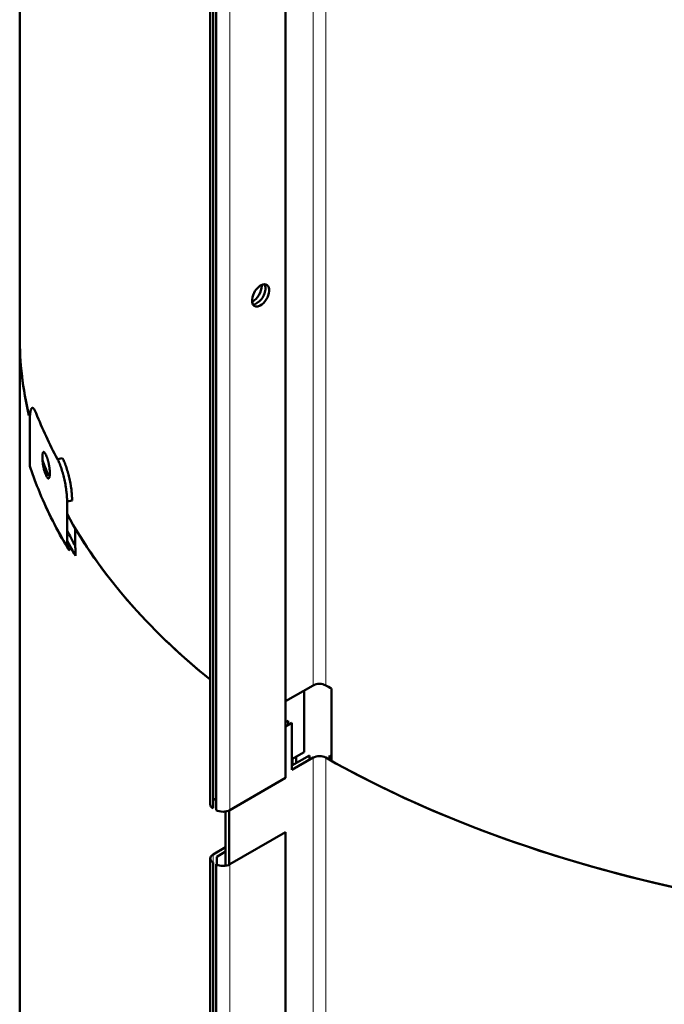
# Model space of a CAD drawing. Header units: millimetres. Extents: x 5 to 414, y 5 to 290.
# Tile 50 of 83: x 320 to 335, y 160 to 182. Entities that reach past the tile are written whole.
import ezdxf

# ---------------------------------------------------------------- set-up
doc = ezdxf.new("R2010")
doc.units = ezdxf.units.MM
doc.layers.add('1', color=7, linetype='Continuous', true_color=0xffffff)

msp = doc.modelspace()

# ---------------------------------------------------------------- linework, layer by layer
at = {"layer": '1', "color": 18, "linetype": 'Continuous', "lineweight": 50}
for p, q in [((324.4668, 187.95311), (324.4668, 164.27471)), ((324.53124, 164.18489), (324.53124, 187.86329)), ((324.60195, 187.82247), (324.60195, 164.14407)), ((326.17173, 164.87075), (326.17173, 187.27459)), ((320.16371, 183.12838), (320.16371, 174.84834)), ((320.16371, 174.84834), (320.16371, 151.16994)), ((320.39216, 172.93252), (320.39216, 171.93848)), ((320.70713, 171.97129), (320.70713, 171.86282)), ((321.12977, 172.09636), (321.01626, 172.0738)), ((321.23422, 171.11815), (321.34768, 171.1407)), ((321.23422, 170.1241), (321.23422, 171.11815)), ((321.41916, 170.50953), (321.41916, 170.06955)), ((321.42332, 170.06256), (321.42332, 169.89017)), ((326.17172, 166.60172), (326.79459, 166.96133)), ((326.58768, 165.45383), (326.58768, 166.8421)), ((327.20631, 166.88877), (327.20631, 165.25578)), ((326.1717, 166.12814), (326.2283, 166.16082)), ((326.31315, 166.11183), (326.17173, 166.03018)), ((326.2283, 166.16082), (326.2283, 166.06283)), ((326.31315, 165.05038), (326.31315, 166.11183)), ((326.31313, 165.29532), (326.58768, 165.45383)), ((326.31315, 165.14836), (326.70973, 165.37733)), ((326.79459, 165.32834), (326.31315, 165.05038)), ((326.32499, 165.15521), (326.32499, 165.30216)), ((326.40991, 165.35119), (326.40991, 165.20424)), ((326.70973, 165.37733), (326.70973, 165.27916)), ((327.16033, 165.28131), (327.16033, 165.37844)), ((324.91308, 164.14407), (326.17173, 164.87075)), ((324.60197, 164.40536), (324.53124, 164.36452)), ((324.81408, 162.88633), (324.81408, 164.11099)), ((324.89893, 164.13638), (324.89893, 162.91171)), ((326.17173, 163.64601), (324.91308, 162.91932)), ((326.17173, 141.19235), (326.17173, 163.64601)), ((324.53124, 163.13978), (324.8141, 163.30309)), ((324.81408, 163.2051), (324.61609, 163.09079)), ((324.61609, 163.09079), (324.61609, 162.91151)), ((324.4668, 163.04996), (324.4668, 140.59631)), ((324.53124, 140.50649), (324.53124, 162.96015)), ((324.60195, 162.91932), (324.60195, 140.46567))]:
    msp.add_line(p, q, dxfattribs=at)
at = {"layer": '1', "color": 18, "linetype": 'Continuous', "lineweight": 13}
for p, q in [((324.91308, 164.14407), (324.91308, 187.82247)), ((326.79459, 166.96133), (326.79459, 187.17318)), ((327.07621, 166.96203), (327.07621, 187.16596)), ((326.79459, 143.28293), (326.79459, 165.32834)), ((327.07621, 143.28363), (327.07621, 165.32904)), ((324.53124, 162.96015), (324.53124, 163.13978)), ((324.91308, 140.46567), (324.91308, 162.91932))]:
    msp.add_line(p, q, dxfattribs=at)
at = {"layer": '1', "color": 18, "linetype": 'Continuous', "lineweight": 50}
for centre, major_axis, ratio, start_param, end_param in [((325.60604, 175.77098), (-0.1375, -0.23816), 0.57735, 3.868834, 7.01042666), ((325.43633, 175.86896), (0.1375, 0.23816), 0.57735, 3.80670065, 5.51832868), ((325.60604, 175.77098), (-0.1375, -0.23816), 0.57735, 0.72724135, 3.868834), ((325.43633, 175.86896), (0.1375, 0.23816), 0.57735, 5.51832868, 5.61812334), ((325.52119, 175.81997), (-0.1375, -0.23816), 0.57735, 2.37673603, 2.82794727), ((325.52119, 175.81997), (-0.1375, -0.23816), 0.57735, 0.3136914, 2.37673603), ((343.28371, 174.84834), (-23.12, 0), 0.57735, 6.28318391, 6.41787471), ((343.28371, 174.84834), (23.12, 0), 0.57735, 3.14159265, 3.27518524), ((343.28371, 176.07308), (23.32, 0), 0.57735, 3.36360053, 3.44318355), ((343.28371, 175.64442), (-23.32, 0), 0.57735, 0.2596553, 0.26394347), ((343.28371, 174.84834), (-23.12, 0), 0.57735, 0.21108842, 0.23824929), ((320.60812, 171.96271), (0.2085, 0.0702), 0.801495, 2.8780256, 3.14198074), ((343.28371, 175.19535), (23.32, 0), 0.57735, 3.40124796, 3.40553613), ((343.28371, 174.84834), (-23.12, 0), 0.57735, 0.30544945, 0.61995391), ((343.28371, 174.23597), (-23, 0), 0.57735, 0.28849269, 0.31552756), ((343.28371, 174.84834), (23.12, 0), 0.57735, 3.47265155, 3.76158692), ((343.28371, 174.2937), (23.14929, 0), 0.57735, 3.45107444, 3.47320521), ((343.28371, 174.23597), (-23.12, 0), 0.57735, 0.30549589, 0.33161256), ((321.44223, 170.16546), (-0.18895, -0.11269), 0.772013, 5.85169758, 6.63709574), ((343.28371, 174.38047), (-23.25556, 0), 0.57735, 0.32353387, 0.33161256), ((343.28371, 174.40835), (-23.12, 0), 0.57735, 0.3310589, 0.33161256), ((321.32877, 169.87138), (0.08589, 0.05122), 0.772013, 5.85169758, 6.63709574), ((326.93601, 166.87968), (0.2, 0), 0.57735, 0.7939746, 2.35619449), ((343.28371, 176.48133), (-23.12, 0), 0.57735, 0.7939746, 0.80183489), ((326.93601, 165.24669), (-0.2, 0), 0.57735, 3.93556725, 5.49778714), ((343.28371, 174.84834), (23.12, 0), 0.57735, 3.93556725, 4.37779184), ((343.28371, 174.84834), (-23, 0), 0.57735, 0.7939746, 0.79677923), ((343.28371, 174.84834), (-23.12, 0), 0.57735, 0.80183489, 1.23621514), ((324.6868, 164.27471), (-0.22, 0), 0.57735, 0, 0.78539816), ((324.75751, 164.23388), (-0.22, 0), 0.57735, 0.78539816, 2.35619449), ((324.6868, 163.04996), (0.22, 0), 0.57735, 2.35619449, 3.92699082), ((324.75751, 163.00914), (0.22, 0), 0.57735, 3.92699082, 5.49778714)]:
    msp.add_ellipse(centre, major_axis=major_axis, ratio=ratio, start_param=start_param, end_param=end_param, dxfattribs=at)
at = {"layer": '1', "color": 18, "linetype": 'Continuous', "lineweight": 13}
msp.add_ellipse((343.28371, 174.50749), major_axis=(-23.32, 0), ratio=0.57735, start_param=0.19198622, end_param=0.33161256, dxfattribs=at)
at = {"layer": '1', "color": 18, "linetype": 'Continuous', "lineweight": 50}
for points, knots in [([(320.53605, 173.10851), (320.53096, 173.12152), (320.52594, 173.1335), (320.51607, 173.15546), (320.5112, 173.16544), (320.50161, 173.1834), (320.49689, 173.19139), (320.49107, 173.20011), (320.48991, 173.20178), (320.4876, 173.20501), (320.48645, 173.20657), (320.48302, 173.21101), (320.48077, 173.21369), (320.47413, 173.22089), (320.46556, 173.22826), (320.45754, 173.23126), (320.45172, 173.23185), (320.44982, 173.23177), (320.44701, 173.23122), (320.44608, 173.23097), (320.44424, 173.23033), (320.44333, 173.22994), (320.43883, 173.22762), (320.43543, 173.22466), (320.42899, 173.21659), (320.42595, 173.21147), (320.42023, 173.1991), (320.41755, 173.19185), (320.41442, 173.1814), (320.4138, 173.17924), (320.4126, 173.17479), (320.412, 173.17249), (320.41027, 173.16543), (320.40917, 173.16048), (320.40602, 173.14493), (320.40224, 173.12232), (320.39927, 173.09601), (320.39735, 173.07487), (320.39676, 173.06759), (320.39568, 173.05255), (320.39519, 173.04477), (320.39389, 173.02092), (320.3926, 172.98763), (320.39216, 172.95139), (320.39216, 172.93252)], [0, 0, 0, 0, 0.0625, 0.0625, 0.125, 0.125, 0.1875, 0.1875, 0.203125, 0.203125, 0.21875, 0.21875, 0.25, 0.25, 0.3125, 0.375, 0.375, 0.40625, 0.40625, 0.421875, 0.421875, 0.4375, 0.4375, 0.5, 0.5, 0.5625, 0.5625, 0.625, 0.625, 0.640625, 0.640625, 0.65625, 0.65625, 0.6875, 0.6875, 0.75, 0.8125, 0.8125, 0.84375, 0.84375, 0.875, 0.875, 0.9375, 1, 1, 1, 1]), ([(320.74543, 171.73855), (320.7431, 171.74362), (320.74079, 171.74901), (320.73622, 171.76043), (320.7317, 171.77247), (320.72728, 171.78575), (320.72454, 171.79445), (320.724, 171.79621), (320.72291, 171.79977), (320.72237, 171.80157), (320.72074, 171.80703), (320.71968, 171.81071), (320.71653, 171.82191), (320.71244, 171.83724), (320.70859, 171.85335), (320.70578, 171.86573), (320.7044, 171.87199), (320.70305, 171.87836), (320.70215, 171.88264), (320.70171, 171.88479), (320.69953, 171.89555), (320.6962, 171.91289), (320.69172, 171.93923), (320.68907, 171.95701), (320.68752, 171.9682), (320.68721, 171.97044), (320.68661, 171.97493), (320.68632, 171.97717), (320.68545, 171.98388), (320.6849, 171.98833), (320.68333, 172.00161), (320.68144, 172.01914), (320.67996, 172.03631), (320.67899, 172.04904), (320.67869, 172.05326), (320.67815, 172.06166), (320.67791, 172.06585), (320.67726, 172.0782), (320.67661, 172.0942), (320.67628, 172.11685), (320.6765, 172.13105), (320.67677, 172.13963), (320.67683, 172.14134), (320.67696, 172.1447), (320.67719, 172.14969), (320.67747, 172.15448), (320.67812, 172.16381), (320.67918, 172.17557), (320.68067, 172.18599), (320.68194, 172.1933), (320.68239, 172.19565), (320.6831, 172.19904), (320.68335, 172.20015), (320.68385, 172.20232), (320.68513, 172.20761), (320.6877, 172.21595), (320.69166, 172.22463), (320.69466, 172.22879), (320.69665, 172.23086), (320.69706, 172.23125), (320.69787, 172.23197), (320.69911, 172.23296), (320.70038, 172.23371), (320.70298, 172.23487), (320.70657, 172.23554), (320.71043, 172.2345), (320.71343, 172.23305), (320.71445, 172.23246), (320.71651, 172.23105), (320.71756, 172.23024), (320.72071, 172.22749), (320.72498, 172.22299), (320.7294, 172.21686), (320.73276, 172.21164), (320.73389, 172.2098), (320.73616, 172.2059), (320.73731, 172.20385), (320.74078, 172.19738), (320.7431, 172.19269), (320.74543, 172.18763)], [0, 0, 0, 0, 0.03125, 0.03125, 0.0625, 0.09375, 0.09375, 0.1015625, 0.1015625, 0.109375, 0.109375, 0.125, 0.125, 0.15625, 0.1875, 0.1875, 0.203125, 0.2109375, 0.2109375, 0.21875, 0.21875, 0.25, 0.28125, 0.3125, 0.3125, 0.3203125, 0.3203125, 0.328125, 0.328125, 0.34375, 0.34375, 0.375, 0.40625, 0.40625, 0.421875, 0.421875, 0.4375, 0.4375, 0.46875, 0.5, 0.53125, 0.53125, 0.5390625, 0.5390625, 0.546875, 0.5625, 0.5625, 0.59375, 0.625, 0.625, 0.640625, 0.640625, 0.6484375, 0.6484375, 0.65625, 0.6875, 0.71875, 0.75, 0.75, 0.7578125, 0.7578125, 0.765625, 0.78125, 0.78125, 0.8125, 0.84375, 0.84375, 0.859375, 0.859375, 0.875, 0.875, 0.90625, 0.9375, 0.9375, 0.953125, 0.953125, 0.96875, 0.96875, 1, 1, 1, 1]), ([(320.77131, 172.13186), (320.77368, 172.12679), (320.77604, 172.12141), (320.78072, 172.11001), (320.78537, 172.098), (320.78996, 172.08474), (320.79282, 172.07605), (320.79339, 172.0743), (320.79452, 172.07074), (320.79509, 172.06895), (320.79679, 172.06351), (320.79791, 172.05983), (320.80122, 172.04865), (320.80553, 172.03336), (320.80963, 172.01729), (320.81263, 172.00494), (320.8141, 171.99869), (320.81555, 171.99234), (320.81651, 171.98807), (320.81698, 171.98592), (320.81933, 171.97518), (320.82291, 171.95788), (320.82777, 171.9316), (320.83067, 171.91386), (320.83237, 171.9027), (320.8327, 171.90046), (320.83336, 171.89598), (320.83368, 171.89374), (320.83463, 171.88704), (320.83523, 171.8826), (320.83695, 171.86934), (320.83903, 171.85185), (320.84068, 171.83471), (320.84174, 171.82199), (320.84207, 171.81777), (320.84267, 171.80938), (320.84294, 171.8052), (320.84366, 171.79286), (320.84438, 171.77686), (320.84474, 171.75422), (320.84451, 171.74002), (320.84421, 171.73143), (320.84414, 171.72973), (320.84399, 171.72636), (320.84374, 171.72137), (320.84343, 171.71657), (320.84271, 171.70723), (320.84153, 171.69546), (320.83989, 171.68501), (320.83849, 171.67768), (320.838, 171.67532), (320.83721, 171.67192), (320.83694, 171.6708), (320.83639, 171.66863), (320.83498, 171.66332), (320.83216, 171.65494), (320.82784, 171.6462), (320.82459, 171.642), (320.82243, 171.63991), (320.822, 171.63952), (320.82112, 171.63879), (320.81978, 171.63778), (320.81841, 171.63702), (320.81562, 171.63583), (320.81177, 171.63511), (320.80767, 171.63612), (320.80449, 171.63754), (320.80342, 171.63812), (320.80123, 171.63952), (320.80014, 171.64032), (320.79682, 171.64304), (320.79235, 171.64751), (320.78777, 171.65362), (320.78429, 171.65882), (320.78313, 171.66065), (320.78078, 171.66454), (320.7796, 171.66659), (320.77605, 171.67304), (320.77368, 171.67772), (320.77131, 171.68278)], [0, 0, 0, 0, 0.03125, 0.03125, 0.0625, 0.09375, 0.09375, 0.1015625, 0.1015625, 0.109375, 0.109375, 0.125, 0.125, 0.15625, 0.1875, 0.1875, 0.203125, 0.2109375, 0.2109375, 0.21875, 0.21875, 0.25, 0.28125, 0.3125, 0.3125, 0.3203125, 0.3203125, 0.328125, 0.328125, 0.34375, 0.34375, 0.375, 0.40625, 0.40625, 0.421875, 0.421875, 0.4375, 0.4375, 0.46875, 0.5, 0.53125, 0.53125, 0.5390625, 0.5390625, 0.546875, 0.5625, 0.5625, 0.59375, 0.625, 0.625, 0.640625, 0.640625, 0.6484375, 0.6484375, 0.65625, 0.6875, 0.71875, 0.75, 0.75, 0.7578125, 0.7578125, 0.765625, 0.78125, 0.78125, 0.8125, 0.84375, 0.84375, 0.859375, 0.859375, 0.875, 0.875, 0.90625, 0.9375, 0.9375, 0.953125, 0.953125, 0.96875, 0.96875, 1, 1, 1, 1]), ([(321.01626, 172.0738), (321.02312, 172.06106), (321.02996, 172.0475), (321.04359, 172.0188), (321.05038, 172.00366), (321.06391, 171.97181), (321.07065, 171.9551), (321.07904, 171.9332), (321.08072, 171.92877), (321.08407, 171.91981), (321.08574, 171.91528), (321.09074, 171.90156), (321.09404, 171.89228), (321.10383, 171.86408), (321.11659, 171.82548), (321.12879, 171.78491), (321.13772, 171.75373), (321.14066, 171.74321), (321.14501, 171.72724), (321.14645, 171.72189), (321.14931, 171.71112), (321.15073, 171.70569), (321.15776, 171.67855), (321.16313, 171.65669), (321.17337, 171.61266), (321.17825, 171.59051), (321.18749, 171.5459), (321.19186, 171.52345), (321.19699, 171.49519), (321.198, 171.48953), (321.19999, 171.47819), (321.20096, 171.47252), (321.20382, 171.45556), (321.20564, 171.44431), (321.21087, 171.41072), (321.21717, 171.36638), (321.22217, 171.3229), (321.22542, 171.29062), (321.22642, 171.27992), (321.22824, 171.25862), (321.22907, 171.24801), (321.23127, 171.21662), (321.23347, 171.1758), (321.23422, 171.13702), (321.23422, 171.11815)], [0, 0, 0, 0, 0.0625, 0.0625, 0.125, 0.125, 0.1875, 0.1875, 0.203125, 0.203125, 0.21875, 0.21875, 0.25, 0.25, 0.3125, 0.375, 0.375, 0.40625, 0.40625, 0.421875, 0.421875, 0.4375, 0.4375, 0.5, 0.5, 0.5625, 0.5625, 0.625, 0.625, 0.640625, 0.640625, 0.65625, 0.65625, 0.6875, 0.6875, 0.75, 0.8125, 0.8125, 0.84375, 0.84375, 0.875, 0.875, 0.9375, 1, 1, 1, 1]), ([(321.34768, 171.14071), (321.34768, 171.15958), (321.34694, 171.19836), (321.34473, 171.23918), (321.34253, 171.27057), (321.3417, 171.28118), (321.33988, 171.30248), (321.33888, 171.31318), (321.33563, 171.34546), (321.33064, 171.38893), (321.32433, 171.43327), (321.31911, 171.46686), (321.31728, 171.47811), (321.31442, 171.49507), (321.31345, 171.50075), (321.31146, 171.51209), (321.31045, 171.51775), (321.30532, 171.546), (321.30095, 171.56846), (321.29171, 171.61306), (321.28684, 171.63522), (321.2766, 171.67924), (321.27123, 171.70111), (321.2642, 171.72825), (321.26278, 171.73367), (321.25992, 171.74445), (321.25848, 171.7498), (321.25413, 171.76577), (321.25119, 171.77629), (321.24227, 171.80747), (321.23007, 171.84804), (321.21731, 171.88664), (321.20752, 171.91484), (321.20422, 171.92412), (321.19923, 171.93784), (321.19755, 171.94237), (321.1942, 171.95134), (321.19253, 171.95576), (321.18414, 171.97766), (321.17741, 171.99437), (321.16388, 172.02622), (321.15709, 172.04136), (321.14347, 172.07006), (321.13663, 172.08362), (321.12977, 172.09637)], [0, 0, 0, 0, 0.0625, 0.125, 0.125, 0.15625, 0.15625, 0.1875, 0.1875, 0.25, 0.3125, 0.3125, 0.34375, 0.34375, 0.359375, 0.359375, 0.375, 0.375, 0.4375, 0.4375, 0.5, 0.5, 0.5625, 0.5625, 0.578125, 0.578125, 0.59375, 0.59375, 0.625, 0.625, 0.6875, 0.75, 0.75, 0.78125, 0.78125, 0.796875, 0.796875, 0.8125, 0.8125, 0.875, 0.875, 0.9375, 0.9375, 1, 1, 1, 1]), ([(320.39962, 171.89251), (320.43805, 171.77839), (320.55587, 171.45076), (320.78494, 170.91372), (321.04159, 170.41613), (321.20665, 170.13096), (321.25328, 170.05277)], [0, 0, 0, 0, 0.18260236, 0.5259593, 0.86961917, 1, 1, 1, 1])]:
    msp.add_open_spline(points, degree=3, knots=knots, dxfattribs=at)

doc.saveas('drawing.dxf')
